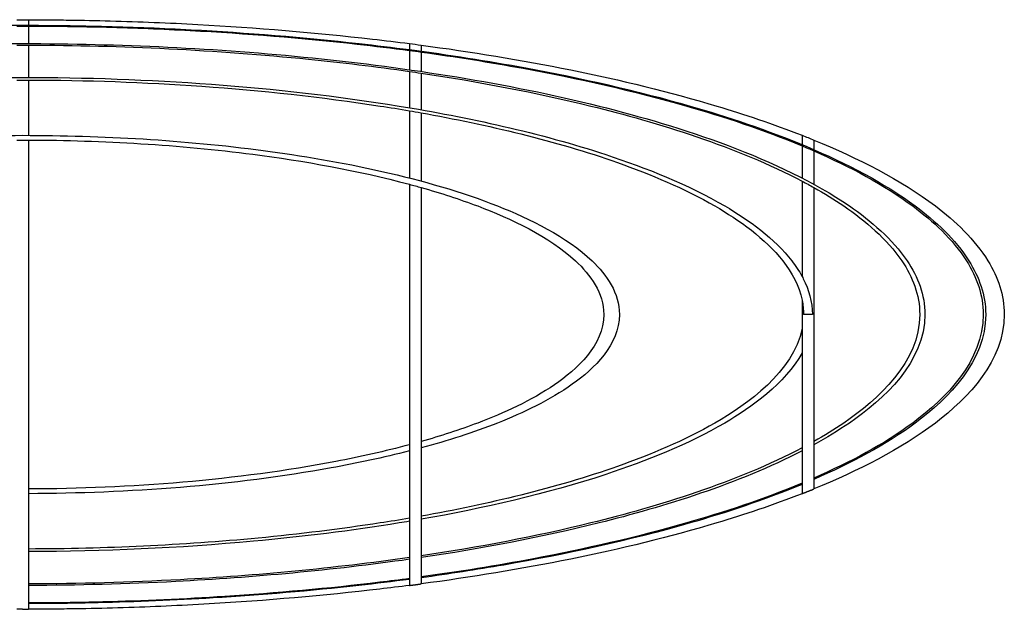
# Model space of a CAD drawing. Header units: millimetres. Extents: x 4869.14 to 4875.07, y 2221.36 to 2228.96.
# Tile 14 of 19: x 4874.07 to 4875.07, y 2225.78 to 2226.38. Entities that reach past the tile are written whole.
import ezdxf

# ---------------------------------------------------------------- set-up
doc = ezdxf.new("R2010")
doc.units = ezdxf.units.MM
doc.layers.add('MEDIDAS', color=7, linetype='Continuous', true_color=0x7d26cd)

# ---------------------------------------------------------------- blocks, each defined once
blk = doc.blocks.new('Sleet_2.00_lateral2')
at = {"layer": 'MEDIDAS', "color": 12, "lineweight": -3, "true_color": 0xc80000}
for points, knots in [([(4874.0675, 2226.3821), (4874.068, 2226.3821), (4874.0684, 2226.3821), (4874.0696, 2226.3821), (4874.0704, 2226.3821), (4874.072, 2226.3821), (4874.0728, 2226.3821), (4874.0735, 2226.3821)], [219.8554736, 219.8554736, 219.8554736, 219.8554736, 219.9888369, 219.9888369, 220.2267867, 220.2267867, 220.4647365, 220.4647365, 220.4647365, 220.4647365]), ([(4874.0735, 2226.3821), (4874.0743, 2226.3821), (4874.0751, 2226.3821), (4874.0767, 2226.3821), (4874.0775, 2226.3821), (4874.0787, 2226.3821), (4874.0791, 2226.3821), (4874.0795, 2226.3821)], [0, 0, 0, 0, 0.2379319, 0.2379319, 0.4758638, 0.4758638, 0.6092172, 0.6092172, 0.6092172, 0.6092172]), ([(4874.0795, 2226.3821), (4874.0809, 2226.3821), (4874.0822, 2226.3821), (4874.0853, 2226.382), (4874.087, 2226.382), (4874.0923, 2226.382), (4874.0959, 2226.382), (4874.1064, 2226.3819), (4874.1135, 2226.3818), (4874.1347, 2226.3815), (4874.1488, 2226.3812), (4874.1926, 2226.3801), (4874.2224, 2226.3789), (4874.3114, 2226.374), (4874.3711, 2226.3691), (4874.4425, 2226.3609), (4874.455, 2226.3594), (4874.4675, 2226.3578)], [0.609217, 0.609217, 0.609217, 0.609217, 1.012949, 1.012949, 1.550034, 1.550034, 2.624204, 2.624204, 4.772545, 4.772545, 9.06922, 9.06922, 18.134441, 18.134441, 36.227808, 36.227808, 40.024377, 40.024377, 40.024377, 40.024377]), ([(4874.0795, 2226.382), (4874.0795, 2226.3819), (4874.0795, 2226.3818), (4874.0795, 2226.3815), (4874.0795, 2226.3812), (4874.0795, 2226.3801), (4874.0795, 2226.3789), (4874.0795, 2226.377), (4874.0795, 2226.3767), (4874.0795, 2226.3764)], [665.534149, 665.534149, 665.534149, 665.534149, 667.68249, 667.68249, 671.979164, 671.979164, 681.044386, 681.044386, 682.614394, 682.614394, 682.614394, 682.614394]), ([(4873.2675, 2225.9143), (4873.23, 2225.9305), (4873.194, 2225.9496), (4873.1642, 2225.9716), (4873.1302, 2225.9968), (4873.0925, 2226.0348), (4873.0925, 2226.0821), (4873.0925, 2226.1018), (4873.0992, 2226.1201), (4873.1096, 2226.1366), (4873.1233, 2226.1585), (4873.1437, 2226.1773), (4873.1642, 2226.1925), (4873.2275, 2226.2394), (4873.319, 2226.2727), (4873.3936, 2226.2942), (4873.4481, 2226.3099), (4873.505, 2226.3227), (4873.617, 2226.3433), (4873.6742, 2226.3515), (4873.7876, 2226.3642), (4873.8449, 2226.3688), (4873.9305, 2226.3734), (4873.9591, 2226.3745), (4874.0163, 2226.376), (4874.0449, 2226.3764), (4874.0735, 2226.3764)], [82.154897, 82.154897, 82.154897, 82.154897, 94.088988, 94.088988, 94.088988, 108.39543, 108.39543, 108.39543, 114.270451, 114.270451, 114.270451, 122.178056, 122.178056, 122.178056, 147.552614, 147.552614, 147.552614, 164.653328, 164.653328, 181.831918, 181.831918, 199.032176, 199.032176, 207.648943, 207.648943, 216.266019, 216.266019, 216.266019, 216.266019]), ([(4874.0735, 2226.3764), (4874.1021, 2226.3764), (4874.1308, 2226.376), (4874.188, 2226.3745), (4874.2166, 2226.3734), (4874.3022, 2226.3688), (4874.3595, 2226.3642), (4874.4333, 2226.3559), (4874.4504, 2226.3538), (4874.4676, 2226.3516)], [0, 0, 0, 0, 8.617076, 8.617076, 17.233843, 17.233843, 34.434101, 34.434101, 39.606717, 39.606717, 39.606717, 39.606717]), ([(4874.0795, 2226.3756), (4874.0795, 2226.3725), (4874.0795, 2226.3681), (4874.0795, 2226.3609), (4874.0795, 2226.3594), (4874.0795, 2226.3578)], [683.833184, 683.833184, 683.833184, 683.833184, 699.137752, 699.137752, 702.936095, 702.936095, 702.936095, 702.936095]), ([(4874.0795, 2226.3756), (4874.106, 2226.3756), (4874.1325, 2226.3752), (4874.1874, 2226.3738), (4874.2158, 2226.3726), (4874.301, 2226.3681), (4874.358, 2226.3635), (4874.4321, 2226.3553), (4874.4498, 2226.3531), (4874.4675, 2226.3508)], [0.602447, 0.602447, 0.602447, 0.602447, 8.571173, 8.571173, 17.142044, 17.142044, 34.25094, 34.25094, 39.604058, 39.604058, 39.604058, 39.604058]), ([(4873.2675, 2225.9495), (4873.2548, 2225.9565), (4873.2427, 2225.9639), (4873.2314, 2225.9716), (4873.1964, 2225.9956), (4873.1544, 2226.0338), (4873.1544, 2226.0821), (4873.1544, 2226.102), (4873.1616, 2226.1204), (4873.1726, 2226.1367), (4873.1875, 2226.1588), (4873.2096, 2226.1776), (4873.2314, 2226.1925), (4873.3019, 2226.241), (4873.4046, 2226.2738), (4873.4864, 2226.2942), (4873.5805, 2226.3177), (4873.6816, 2226.3333), (4873.8271, 2226.3482), (4873.8765, 2226.3518), (4873.9748, 2226.3566), (4874.0243, 2226.3578), (4874.0735, 2226.3578)], [82.536307, 82.536307, 82.536307, 82.536307, 86.984816, 86.984816, 86.984816, 101.725374, 101.725374, 101.725374, 107.65627, 107.65627, 107.65627, 115.861449, 115.861449, 115.861449, 143.629574, 143.629574, 143.629574, 173.013029, 173.013029, 187.931591, 187.931591, 202.856795, 202.856795, 202.856795, 202.856795]), ([(4874.0735, 2226.3578), (4874.1228, 2226.3578), (4874.1723, 2226.3566), (4874.2706, 2226.3518), (4874.32, 2226.3482), (4874.4655, 2226.3333), (4874.5665, 2226.3177), (4874.6607, 2226.2942), (4874.7425, 2226.2738), (4874.8451, 2226.241), (4874.9157, 2226.1925), (4874.9375, 2226.1776), (4874.9596, 2226.1588), (4874.9745, 2226.1367), (4874.9855, 2226.1204), (4874.9927, 2226.102), (4874.9927, 2226.0821), (4874.9927, 2226.0338), (4874.9507, 2225.9956), (4874.9157, 2225.9716), (4874.9044, 2225.9639), (4874.8923, 2225.9565), (4874.8796, 2225.9495)], [0, 0, 0, 0, 14.925204, 14.925204, 29.843766, 29.843766, 59.227221, 59.227221, 59.227221, 86.995346, 86.995346, 86.995346, 95.200525, 95.200525, 95.200525, 101.131421, 101.131421, 101.131421, 115.871979, 115.871979, 115.871979, 120.320485, 120.320485, 120.320485, 120.320485]), ([(4874.4676, 2226.3578), (4874.4676, 2226.3577), (4874.4676, 2226.3565), (4874.4676, 2226.3535), (4874.4676, 2226.3526), (4874.4676, 2226.3516)], [648.70827, 648.70827, 648.70827, 648.70827, 663.027458, 663.027458, 667.684754, 667.684754, 667.684754, 667.684754]), ([(4874.0795, 2226.3562), (4874.1742, 2226.356), (4874.2707, 2226.3514), (4874.3987, 2226.3385), (4874.4331, 2226.3344), (4874.4675, 2226.3294)], [0.607293, 0.607293, 0.607293, 0.607293, 29.345806, 29.345806, 39.677893, 39.677893, 39.677893, 39.677893]), ([(4874.4676, 2226.3516), (4874.5073, 2226.3464), (4874.547, 2226.3402), (4874.642, 2226.3227), (4874.699, 2226.3099), (4874.7535, 2226.2942), (4874.8281, 2226.2727), (4874.9196, 2226.2394), (4874.9829, 2226.1925), (4875.0034, 2226.1773), (4875.0238, 2226.1585), (4875.0375, 2226.1366), (4875.0479, 2226.1201), (4875.0546, 2226.1018), (4875.0546, 2226.0821), (4875.0546, 2226.0348), (4875.0169, 2225.9968), (4874.9829, 2225.9716), (4874.9531, 2225.9496), (4874.9171, 2225.9305), (4874.8796, 2225.9143)], [39.609187, 39.609187, 39.609187, 39.609187, 51.612691, 51.612691, 68.713405, 68.713405, 68.713405, 94.087964, 94.087964, 94.087964, 101.995568, 101.995568, 101.995568, 107.870589, 107.870589, 107.870589, 122.177031, 122.177031, 122.177031, 134.111126, 134.111126, 134.111126, 134.111126]), ([(4874.4676, 2226.3508), (4874.4676, 2226.3487), (4874.4676, 2226.3462), (4874.4676, 2226.3399), (4874.4676, 2226.3359), (4874.4676, 2226.3312)], [668.896491, 668.896491, 668.896491, 668.896491, 677.94602, 677.94602, 687.814229, 687.814229, 687.814229, 687.814229]), ([(4874.4796, 2226.3562), (4874.5802, 2226.3428), (4874.6852, 2226.3228), (4874.7806, 2226.2942), (4874.8081, 2226.286), (4874.8379, 2226.2761), (4874.8675, 2226.2644)], [41.23265, 41.23265, 41.23265, 41.23265, 71.535998, 71.535998, 71.535998, 80.892397, 80.892397, 80.892397, 80.892397]), ([(4874.4796, 2226.3492), (4874.5144, 2226.3444), (4874.5492, 2226.3389), (4874.6391, 2226.3224), (4874.6957, 2226.3098), (4874.75, 2226.2942), (4874.7868, 2226.2836), (4874.8278, 2226.2702), (4874.8675, 2226.2537)], [40.814132, 40.814132, 40.814132, 40.814132, 51.338563, 51.338563, 68.350077, 68.350077, 68.350077, 80.888257, 80.888257, 80.888257, 80.888257]), ([(4874.4796, 2226.3492), (4874.4796, 2226.3472), (4874.4796, 2226.3448), (4874.4796, 2226.3385), (4874.4796, 2226.3344), (4874.4796, 2226.3294)], [666.656193, 666.656193, 666.656193, 666.656193, 675.279875, 675.279875, 685.614777, 685.614777, 685.614777, 685.614777]), ([(4874.4676, 2226.3294), (4874.4676, 2226.3204), (4874.4676, 2226.3088), (4874.4676, 2226.2942), (4874.4676, 2226.2936), (4874.4676, 2226.2931), (4874.4676, 2226.2925)], [689.03394, 689.03394, 689.03394, 689.03394, 707.329474, 707.329474, 707.329474, 708.097528, 708.097528, 708.097528, 708.097528]), ([(4874.4796, 2226.3277), (4874.4796, 2226.319), (4874.4796, 2226.308), (4874.4796, 2226.2942), (4874.4796, 2226.293), (4874.4796, 2226.2917), (4874.4796, 2226.2904)], [686.813785, 686.813785, 686.813785, 686.813785, 704.328432, 704.328432, 704.328432, 706.008567, 706.008567, 706.008567, 706.008567]), ([(4874.4796, 2226.3277), (4874.538, 2226.319), (4874.5964, 2226.308), (4874.6525, 2226.2942), (4874.7198, 2226.2777), (4874.8011, 2226.2528), (4874.8676, 2226.2178)], [40.88003, 40.88003, 40.88003, 40.88003, 58.394363, 58.394363, 58.394363, 81.229186, 81.229186, 81.229186, 81.229186]), ([(4873.2795, 2226.1209), (4873.2825, 2226.1264), (4873.286, 2226.1316), (4873.2899, 2226.1366), (4873.3075, 2226.1594), (4873.3337, 2226.1782), (4873.3582, 2226.1925), (4873.3954, 2226.2141), (4873.4388, 2226.2315), (4873.4795, 2226.2448), (4873.5467, 2226.2669), (4873.6203, 2226.2829), (4873.6899, 2226.2942), (4873.7529, 2226.3044), (4873.8175, 2226.3117), (4873.9449, 2226.3211), (4874.0096, 2226.3234), (4874.0735, 2226.3234)], [93.398117, 93.398117, 93.398117, 93.398117, 95.324469, 95.324469, 95.324469, 104.262144, 104.262144, 104.262144, 117.524112, 117.524112, 117.524112, 139.178347, 139.178347, 139.178347, 158.416079, 158.416079, 177.70254, 177.70254, 177.70254, 177.70254]), ([(4874.0735, 2226.3234), (4874.1375, 2226.3234), (4874.2021, 2226.3211), (4874.3296, 2226.3117), (4874.3942, 2226.3044), (4874.4572, 2226.2942), (4874.5268, 2226.2829), (4874.6004, 2226.2669), (4874.6676, 2226.2448), (4874.7083, 2226.2315), (4874.7517, 2226.2141), (4874.7889, 2226.1925), (4874.8134, 2226.1782), (4874.8395, 2226.1594), (4874.8572, 2226.1366), (4874.861, 2226.1317), (4874.8645, 2226.1264), (4874.8675, 2226.1209)], [0, 0, 0, 0, 19.286461, 19.286461, 38.524192, 38.524192, 38.524192, 60.178427, 60.178427, 60.178427, 73.440395, 73.440395, 73.440395, 82.378071, 82.378071, 82.378071, 84.298676, 84.298676, 84.298676, 84.298676]), ([(4874.0795, 2226.3207), (4874.0795, 2226.3128), (4874.0795, 2226.304), (4874.0795, 2226.2942), (4874.0795, 2226.286), (4874.0795, 2226.2761), (4874.0795, 2226.2644)], [724.047127, 724.047127, 724.047127, 724.047127, 734.445932, 734.445932, 734.445932, 743.80477, 743.80477, 743.80477, 743.80477]), ([(4874.0795, 2226.3207), (4874.1383, 2226.3206), (4874.1976, 2226.3185), (4874.3167, 2226.31), (4874.378, 2226.3035), (4874.4379, 2226.2942), (4874.4477, 2226.2927), (4874.4576, 2226.2911), (4874.4676, 2226.2894)], [0.602517, 0.602517, 0.602517, 0.602517, 18.307782, 18.307782, 36.577097, 36.577097, 36.577097, 39.650577, 39.650577, 39.650577, 39.650577]), ([(4874.4796, 2226.2873), (4874.5468, 2226.2753), (4874.6167, 2226.2588), (4874.6796, 2226.2367), (4874.713, 2226.2249), (4874.7479, 2226.2102), (4874.7787, 2226.1925), (4874.8035, 2226.1782), (4874.83, 2226.1595), (4874.8479, 2226.1366), (4874.8573, 2226.1247), (4874.8646, 2226.1113), (4874.8676, 2226.0965)], [40.874119, 40.874119, 40.874119, 40.874119, 61.489058, 61.489058, 61.489058, 72.376078, 72.376078, 72.376078, 81.384454, 81.384454, 81.384454, 85.996396, 85.996396, 85.996396, 85.996396]), ([(4873.6675, 2225.9463), (4873.6408, 2225.9535), (4873.6144, 2225.9619), (4873.5897, 2225.9716), (4873.5639, 2225.9818), (4873.5363, 2225.9949), (4873.4914, 2226.0268), (4873.4656, 2226.0513), (4873.4656, 2226.0821), (4873.4656, 2226.1039), (4873.4786, 2226.1224), (4873.4935, 2226.1366), (4873.5191, 2226.1611), (4873.5573, 2226.1797), (4873.5897, 2226.1925), (4873.6625, 2226.2212), (4873.7514, 2226.2388), (4873.9088, 2226.2596), (4873.9926, 2226.2644), (4874.0735, 2226.2644)], [41.027847, 41.027847, 41.027847, 41.027847, 49.236837, 49.236837, 49.236837, 58.327359, 58.327359, 67.207663, 67.207663, 67.207663, 73.712167, 73.712167, 73.712167, 84.98846, 84.98846, 84.98846, 109.130813, 109.130813, 134.237924, 134.237924, 134.237924, 134.237924]), ([(4874.0735, 2226.2644), (4874.1545, 2226.2644), (4874.2382, 2226.2596), (4874.3957, 2226.2388), (4874.4846, 2226.2212), (4874.5574, 2226.1925), (4874.5897, 2226.1797), (4874.628, 2226.1611), (4874.6536, 2226.1366), (4874.6685, 2226.1224), (4874.6815, 2226.1039), (4874.6815, 2226.0821), (4874.6815, 2226.0513), (4874.6557, 2226.0268), (4874.6108, 2225.9949), (4874.5832, 2225.9818), (4874.5574, 2225.9716), (4874.5327, 2225.9619), (4874.5063, 2225.9535), (4874.4796, 2225.9463)], [0, 0, 0, 0, 25.10711, 25.10711, 49.249463, 49.249463, 49.249463, 60.525757, 60.525757, 60.525757, 67.030261, 67.030261, 67.030261, 75.910565, 75.910565, 85.001086, 85.001086, 85.001086, 93.210077, 93.210077, 93.210077, 93.210077]), ([(4874.0795, 2226.2596), (4874.1552, 2226.2594), (4874.2332, 2226.2548), (4874.359, 2226.2385), (4874.4148, 2226.2287), (4874.4675, 2226.2146)], [0.618283, 0.618283, 0.618283, 0.618283, 23.982714, 23.982714, 39.879117, 39.879117, 39.879117, 39.879117]), ([(4874.0795, 2226.2596), (4874.0795, 2226.2413), (4874.0795, 2226.2191), (4874.0795, 2226.1925), (4874.0795, 2226.1772), (4874.0795, 2226.1584), (4874.0795, 2226.1366), (4874.0795, 2226.1201), (4874.0795, 2226.1018), (4874.0795, 2226.0821), (4874.0795, 2226.0351), (4874.0795, 2225.9972), (4874.0795, 2225.9716), (4874.0795, 2225.9451), (4874.0795, 2225.9228), (4874.0795, 2225.9045), (4874.0795, 2225.9029), (4874.0795, 2225.9013), (4874.0795, 2225.8997), (4874.0795, 2225.8881), (4874.0795, 2225.8782), (4874.0795, 2225.8699), (4874.0795, 2225.8601), (4874.0795, 2225.8513), (4874.0795, 2225.8434), (4874.0795, 2225.8425), (4874.0795, 2225.8416), (4874.0795, 2225.8407), (4874.0795, 2225.8269), (4874.0795, 2225.8162), (4874.0795, 2225.8079), (4874.0795, 2225.8079), (4874.0795, 2225.8079), (4874.0795, 2225.8079)], [304.136876, 304.136876, 304.136876, 304.136876, 318.276453, 318.276453, 318.276453, 326.103087, 326.103087, 326.103087, 331.962954, 331.962954, 331.962954, 346.151654, 346.151654, 346.151654, 360.291235, 360.291235, 360.291235, 361.552965, 361.552965, 361.552965, 370.911947, 370.911947, 370.911947, 381.309396, 381.309396, 381.309396, 382.515236, 382.515236, 382.515236, 401.235928, 401.235928, 401.235928, 401.237049, 401.237049, 401.237049, 401.237049]), ([(4874.8796, 2226.2596), (4874.9243, 2226.2413), (4874.9683, 2226.2191), (4875.0033, 2226.1925), (4875.0235, 2226.1772), (4875.0434, 2226.1584), (4875.0569, 2226.1366), (4875.0671, 2226.1201), (4875.0735, 2226.1018), (4875.0735, 2226.0821), (4875.0735, 2226.0351), (4875.037, 2225.9972), (4875.0033, 2225.9716), (4874.9683, 2225.9451), (4874.9243, 2225.9228), (4874.8796, 2225.9045)], [82.156456, 82.156456, 82.156456, 82.156456, 96.296142, 96.296142, 96.296142, 104.122776, 104.122776, 104.122776, 109.982643, 109.982643, 109.982643, 124.171342, 124.171342, 124.171342, 138.310879, 138.310879, 138.310879, 138.310879]), ([(4874.8676, 2226.2537), (4874.8676, 2226.2522), (4874.8676, 2226.2507), (4874.8676, 2226.2427), (4874.8676, 2226.2337), (4874.8676, 2226.221)], [455.411703, 455.411703, 455.411703, 455.411703, 459.448073, 459.448073, 474.279182, 474.279182, 474.279182, 474.279182]), ([(4874.8796, 2226.2485), (4874.9162, 2226.2326), (4874.9512, 2226.214), (4874.9802, 2226.1925), (4875.0008, 2226.1773), (4875.0212, 2226.1585), (4875.035, 2226.1366), (4875.0455, 2226.1201), (4875.0521, 2226.1018), (4875.0521, 2226.0821), (4875.0521, 2226.0348), (4875.0143, 2225.9968), (4874.9802, 2225.9716), (4874.9512, 2225.9501), (4874.9162, 2225.9315), (4874.8796, 2225.9156)], [82.159163, 82.159163, 82.159163, 82.159163, 93.807458, 93.807458, 93.807458, 101.725836, 101.725836, 101.725836, 107.602876, 107.602876, 107.602876, 121.924998, 121.924998, 121.924998, 133.57334, 133.57334, 133.57334, 133.57334]), ([(4874.8796, 2226.2485), (4874.8796, 2226.2475), (4874.8796, 2226.2463), (4874.8796, 2226.2385), (4874.8796, 2226.2287), (4874.8796, 2226.2146)], [445.445893, 445.445893, 445.445893, 445.445893, 448.397669, 448.397669, 464.294776, 464.294776, 464.294776, 464.294776]), ([(4874.8676, 2226.2178), (4874.8676, 2226.2105), (4874.8676, 2226.2021), (4874.8676, 2226.1925), (4874.8676, 2226.1797), (4874.8676, 2226.1611), (4874.8676, 2226.1366), (4874.8676, 2226.1319), (4874.8676, 2226.1266), (4874.8676, 2226.1209)], [475.4747, 475.4747, 475.4747, 475.4747, 483.590425, 483.590425, 483.590425, 494.866719, 494.866719, 494.866719, 497.055757, 497.055757, 497.055757, 497.055757]), ([(4874.4676, 2226.2146), (4874.4676, 2226.2076), (4874.4676, 2226.2003), (4874.4676, 2226.1925), (4874.4676, 2226.1776), (4874.4676, 2226.1588), (4874.4676, 2226.1366), (4874.4676, 2226.1203), (4874.4676, 2226.102), (4874.4676, 2226.0821), (4874.4676, 2226.0338), (4874.4676, 2225.9956), (4874.4676, 2225.9716), (4874.4676, 2225.9639), (4874.4676, 2225.9565), (4874.4676, 2225.9495), (4874.4676, 2225.9474), (4874.4676, 2225.9452), (4874.4676, 2225.9432), (4874.4676, 2225.9131), (4874.4676, 2225.8907), (4874.4676, 2225.8747), (4874.4676, 2225.8737), (4874.4676, 2225.8727), (4874.4676, 2225.8716), (4874.4676, 2225.8711), (4874.4676, 2225.8705), (4874.4676, 2225.8699), (4874.4676, 2225.8552), (4874.4676, 2225.8436), (4874.4676, 2225.8347), (4874.4676, 2225.8341), (4874.4676, 2225.8335), (4874.4676, 2225.8329), (4874.4676, 2225.8241), (4874.4676, 2225.8177), (4874.4676, 2225.8134)], [324.935626, 324.935626, 324.935626, 324.935626, 329.38401, 329.38401, 329.38401, 337.589188, 337.589188, 337.589188, 343.520084, 343.520084, 343.520084, 358.260642, 358.260642, 358.260642, 362.709151, 362.709151, 362.709151, 364.086645, 364.086645, 364.086645, 383.935098, 383.935098, 383.935098, 385.260699, 385.260699, 385.260699, 386.028768, 386.028768, 386.028768, 404.4911, 404.4911, 404.4911, 405.71359, 405.71359, 405.71359, 424.580734, 424.580734, 424.580734, 424.580734]), ([(4874.4796, 2226.2113), (4874.4994, 2226.2057), (4874.5187, 2226.1994), (4874.5371, 2226.1925), (4874.5704, 2226.1799), (4874.6102, 2226.1613), (4874.6368, 2226.1366), (4874.6519, 2226.1226), (4874.6655, 2226.104), (4874.6655, 2226.0821), (4874.6655, 2226.0507), (4874.638, 2226.026), (4874.5919, 2225.9945), (4874.5635, 2225.9816), (4874.5371, 2225.9716), (4874.5186, 2225.9646), (4874.4992, 2225.9584), (4874.4796, 2225.9528)], [41.091781, 41.091781, 41.091781, 41.091781, 47.136863, 47.136863, 47.136863, 58.718892, 58.718892, 58.718892, 65.278343, 65.278343, 65.278343, 74.298233, 74.298233, 83.632327, 83.632327, 83.632327, 89.711373, 89.711373, 89.711373, 89.711373]), ([(4874.4796, 2226.2113), (4874.4796, 2226.2053), (4874.4796, 2226.199), (4874.4796, 2226.1925), (4874.4796, 2226.1776), (4874.4796, 2226.1588), (4874.4796, 2226.1366), (4874.4796, 2226.1204), (4874.4796, 2226.102), (4874.4796, 2226.0821), (4874.4796, 2226.0337), (4874.4796, 2225.9955), (4874.4796, 2225.9716), (4874.4796, 2225.9651), (4874.4796, 2225.9588), (4874.4796, 2225.9528), (4874.4796, 2225.9506), (4874.4796, 2225.9484), (4874.4796, 2225.9463), (4874.4796, 2225.9159), (4874.4796, 2225.8931), (4874.4796, 2225.8768), (4874.4796, 2225.8758), (4874.4796, 2225.8747), (4874.4796, 2225.8737), (4874.4796, 2225.8724), (4874.4796, 2225.8711), (4874.4796, 2225.8699), (4874.4796, 2225.856), (4874.4796, 2225.845), (4874.4796, 2225.8364), (4874.4796, 2225.8358), (4874.4796, 2225.8353), (4874.4796, 2225.8347), (4874.4796, 2225.8258), (4874.4796, 2225.8193), (4874.4796, 2225.815)], [325.101893, 325.101893, 325.101893, 325.101893, 328.875306, 328.875306, 328.875306, 337.108316, 337.108316, 337.108316, 343.044451, 343.044451, 343.044451, 357.825704, 357.825704, 357.825704, 361.599258, 361.599258, 361.599258, 362.99448, 362.99448, 362.99448, 382.842395, 382.842395, 382.842395, 384.150168, 384.150168, 384.150168, 385.830317, 385.830317, 385.830317, 403.457739, 403.457739, 403.457739, 404.677656, 404.677656, 404.677656, 423.569908, 423.569908, 423.569908, 423.569908]), ([(4874.8796, 2226.2113), (4874.8902, 2226.2053), (4874.9004, 2226.199), (4874.91, 2226.1925), (4874.9319, 2226.1776), (4874.9541, 2226.1588), (4874.9691, 2226.1367), (4874.9802, 2226.1204), (4874.9874, 2226.102), (4874.9874, 2226.0821), (4874.9874, 2226.0337), (4874.945, 2225.9955), (4874.91, 2225.9716), (4874.9004, 2225.9651), (4874.8902, 2225.9588), (4874.8796, 2225.9528)], [82.62568, 82.62568, 82.62568, 82.62568, 86.398977, 86.398977, 86.398977, 94.631987, 94.631987, 94.631987, 100.568121, 100.568121, 100.568121, 115.349374, 115.349374, 115.349374, 119.122928, 119.122928, 119.122928, 119.122928]), ([(4874.8796, 2226.2113), (4874.8796, 2226.2057), (4874.8796, 2226.1994), (4874.8796, 2226.1925), (4874.8796, 2226.1799), (4874.8796, 2226.1613), (4874.8796, 2226.1366), (4874.8796, 2226.1226), (4874.8796, 2226.104), (4874.8796, 2226.0821), (4874.8796, 2226.0507), (4874.8796, 2226.026), (4874.8796, 2225.9945), (4874.8796, 2225.9816), (4874.8796, 2225.9716), (4874.8796, 2225.9646), (4874.8796, 2225.9584), (4874.8796, 2225.9528), (4874.8796, 2225.9517), (4874.8796, 2225.9506), (4874.8796, 2225.9495), (4874.8796, 2225.9428), (4874.8796, 2225.9372), (4874.8796, 2225.9325), (4874.8796, 2225.9254), (4874.8796, 2225.9199), (4874.8796, 2225.9156), (4874.8796, 2225.9151), (4874.8796, 2225.9147), (4874.8796, 2225.9143), (4874.8796, 2225.9077), (4874.8796, 2225.9047), (4874.8796, 2225.9045)], [203.98129, 203.98129, 203.98129, 203.98129, 210.026423, 210.026423, 210.026423, 221.608452, 221.608452, 221.608452, 228.167903, 228.167903, 228.167903, 237.187793, 237.187793, 246.521887, 246.521887, 246.521887, 252.600933, 252.600933, 252.600933, 253.83276, 253.83276, 253.83276, 261.525395, 261.525395, 261.525395, 273.030909, 273.030909, 273.030909, 274.227644, 274.227644, 274.227644, 293.036576, 293.036576, 293.036576, 293.036576]), ([(4874.8676, 2226.0965), (4874.8676, 2226.0919), (4874.8676, 2226.0871), (4874.8676, 2226.0821), (4874.8676, 2226.0771), (4874.8676, 2226.0722), (4874.8676, 2226.0676), (4874.8676, 2226.0588), (4874.8676, 2226.0507), (4874.8676, 2226.0432), (4874.8676, 2226.0303), (4874.8676, 2226.0194), (4874.8676, 2225.9949), (4874.8676, 2225.9818), (4874.8676, 2225.9716), (4874.8676, 2225.9619), (4874.8676, 2225.9535), (4874.8676, 2225.9463), (4874.8676, 2225.9452), (4874.8676, 2225.9442), (4874.8676, 2225.9432), (4874.8676, 2225.9363), (4874.8676, 2225.9306), (4874.8676, 2225.926), (4874.8676, 2225.9196), (4874.8676, 2225.9144), (4874.8676, 2225.9105)], [231.403528, 231.403528, 231.403528, 231.403528, 232.895376, 232.895376, 232.895376, 234.339885, 234.339885, 234.339885, 237.050329, 237.050329, 237.050329, 241.77568, 241.77568, 250.866201, 250.866201, 250.866201, 259.075192, 259.075192, 259.075192, 260.298605, 260.298605, 260.298605, 268.475847, 268.475847, 268.475847, 279.483686, 279.483686, 279.483686, 279.483686]), ([(4874.8676, 2226.0676), (4874.8587, 2226.0238), (4874.8117, 2225.9906), (4874.7787, 2225.9716), (4874.7479, 2225.9539), (4874.713, 2225.9393), (4874.6796, 2225.9275), (4874.6167, 2225.9053), (4874.5468, 2225.8888), (4874.4796, 2225.8768)], [89.01623, 89.01623, 89.01623, 89.01623, 103.384918, 103.384918, 103.384918, 114.271937, 114.271937, 114.271937, 134.886895, 134.886895, 134.886895, 134.886895]), ([(4874.8676, 2226.0432), (4874.8504, 2226.0116), (4874.8153, 2225.9871), (4874.7889, 2225.9716), (4874.7517, 2225.95), (4874.7083, 2225.9327), (4874.6676, 2225.9193), (4874.6076, 2225.8996), (4874.5424, 2225.8847), (4874.4796, 2225.8737)], [92.781148, 92.781148, 92.781148, 92.781148, 104.261443, 104.261443, 104.261443, 117.523411, 117.523411, 117.523411, 136.870585, 136.870585, 136.870585, 136.870585]), ([(4874.4676, 2225.9495), (4874.4425, 2225.9428), (4874.4172, 2225.9372), (4874.3926, 2225.9325), (4874.2921, 2225.9132), (4874.1821, 2225.9048), (4874.0795, 2225.9045)], [90.943199, 90.943199, 90.943199, 90.943199, 98.635835, 98.635835, 98.635835, 130.147016, 130.147016, 130.147016, 130.147016]), ([(4874.8676, 2225.9463), (4874.8011, 2225.9113), (4874.7198, 2225.8865), (4874.6525, 2225.8699), (4874.5959, 2225.856), (4874.5372, 2225.845), (4874.4796, 2225.8364)], [120.51815, 120.51815, 120.51815, 120.51815, 143.353988, 143.353988, 143.353988, 160.98141, 160.98141, 160.98141, 160.98141]), ([(4874.4676, 2225.9432), (4874.4408, 2225.9363), (4874.4138, 2225.9306), (4874.3879, 2225.9259), (4874.2885, 2225.9079), (4874.1807, 2225.9), (4874.0795, 2225.8997)], [94.433489, 94.433489, 94.433489, 94.433489, 102.610732, 102.610732, 102.610732, 133.624083, 133.624083, 133.624083, 133.624083]), ([(4874.8676, 2225.9432), (4874.803, 2225.9099), (4874.7254, 2225.886), (4874.6607, 2225.8699), (4874.6016, 2225.8552), (4874.54, 2225.8436), (4874.4796, 2225.8347)], [121.697979, 121.697979, 121.697979, 121.697979, 143.640104, 143.640104, 143.640104, 162.102437, 162.102437, 162.102437, 162.102437]), ([(4874.8676, 2225.9105), (4874.8279, 2225.8939), (4874.7869, 2225.8805), (4874.75, 2225.8699), (4874.699, 2225.8553), (4874.646, 2225.8433), (4874.5939, 2225.8334), (4874.5561, 2225.8263), (4874.5178, 2225.8202), (4874.4796, 2225.815)], [134.841426, 134.841426, 134.841426, 134.841426, 147.382379, 147.382379, 147.382379, 163.423843, 163.423843, 163.423843, 174.99525, 174.99525, 174.99525, 174.99525]), ([(4874.8676, 2225.9092), (4874.829, 2225.8933), (4874.7893, 2225.8802), (4874.7535, 2225.8699), (4874.6918, 2225.8521), (4874.6269, 2225.8381), (4874.5636, 2225.8271), (4874.5357, 2225.8223), (4874.5077, 2225.818), (4874.4796, 2225.8141)], [135.377674, 135.377674, 135.377674, 135.377674, 147.551589, 147.551589, 147.551589, 167.041873, 167.041873, 167.041873, 175.539721, 175.539721, 175.539721, 175.539721]), ([(4874.8676, 2225.9092), (4874.8676, 2225.9092), (4874.8676, 2225.9092), (4874.8676, 2225.9092), (4874.8676, 2225.9029), (4874.8676, 2225.8999), (4874.8676, 2225.8997)], [280.680675, 280.680675, 280.680675, 280.680675, 280.68156, 280.68156, 280.68156, 299.489198, 299.489198, 299.489198, 299.489198]), ([(4874.8676, 2225.8997), (4874.8379, 2225.8881), (4874.8081, 2225.8782), (4874.7806, 2225.8699), (4874.6851, 2225.8413), (4874.58, 2225.8213), (4874.4796, 2225.8079)], [139.572612, 139.572612, 139.572612, 139.572612, 148.931487, 148.931487, 148.931487, 179.255468, 179.255468, 179.255468, 179.255468]), ([(4874.4676, 2225.8747), (4874.4576, 2225.873), (4874.4477, 2225.8714), (4874.4379, 2225.8699), (4874.3967, 2225.8636), (4874.355, 2225.8585), (4874.3135, 2225.8545), (4874.2362, 2225.8472), (4874.1572, 2225.8436), (4874.0795, 2225.8434)], [136.116004, 136.116004, 136.116004, 136.116004, 139.183899, 139.183899, 139.183899, 151.728172, 151.728172, 151.728172, 175.159273, 175.159273, 175.159273, 175.159273]), ([(4874.4676, 2225.8716), (4874.4641, 2225.8711), (4874.4606, 2225.8705), (4874.4572, 2225.8699), (4874.4081, 2225.8619), (4874.3582, 2225.8558), (4874.3087, 2225.8513), (4874.2329, 2225.8443), (4874.1557, 2225.8409), (4874.0795, 2225.8407)], [138.104593, 138.104593, 138.104593, 138.104593, 139.177646, 139.177646, 139.177646, 154.146668, 154.146668, 154.146668, 177.099334, 177.099334, 177.099334, 177.099334]), ([(4874.4676, 2225.8347), (4874.3906, 2225.8237), (4874.3118, 2225.8163), (4874.2343, 2225.8122), (4874.1828, 2225.8094), (4874.1311, 2225.808), (4874.0795, 2225.8079)], [162.201326, 162.201326, 162.201326, 162.201326, 185.646183, 185.646183, 185.646183, 201.127841, 201.127841, 201.127841, 201.127841]), ([(4874.4676, 2225.8329), (4874.3891, 2225.8218), (4874.3087, 2225.8144), (4874.2295, 2225.8103), (4874.1797, 2225.8077), (4874.1295, 2225.8064), (4874.0795, 2225.8063)], [163.324927, 163.324927, 163.324927, 163.324927, 187.250108, 187.250108, 187.250108, 202.255844, 202.255844, 202.255844, 202.255844]), ([(4874.4796, 2225.815), (4874.4796, 2225.8147), (4874.4796, 2225.8144), (4874.4796, 2225.8141), (4874.4796, 2225.8141), (4874.4796, 2225.8141), (4874.4796, 2225.8141)], [423.569908, 423.569908, 423.569908, 423.569908, 424.774616, 424.774616, 424.774616, 424.852746, 424.852746, 424.852746, 424.852746]), ([(4874.4676, 2225.8133), (4874.4575, 2225.812), (4874.4474, 2225.8107), (4874.385, 2225.8032), (4874.3321, 2225.7985), (4874.2795, 2225.7951), (4874.2382, 2225.7924), (4874.1966, 2225.7906), (4874.1551, 2225.7895), (4874.1299, 2225.7889), (4874.1047, 2225.7885), (4874.0795, 2225.7885)], [176.204981, 176.204981, 176.204981, 176.204981, 179.25773, 179.25773, 195.115823, 195.115823, 195.115823, 207.574486, 207.574486, 207.574486, 215.130706, 215.130706, 215.130706, 215.130706]), ([(4874.4676, 2225.8125), (4874.4504, 2225.8103), (4874.4332, 2225.8082), (4874.3667, 2225.8008), (4874.317, 2225.7966), (4874.2675, 2225.7936), (4874.2286, 2225.7912), (4874.1894, 2225.7896), (4874.1504, 2225.7887), (4874.1268, 2225.7881), (4874.1031, 2225.7878), (4874.0795, 2225.7878)], [176.748383, 176.748383, 176.748383, 176.748383, 181.939403, 181.939403, 196.853528, 196.853528, 196.853528, 208.58485, 208.58485, 208.58485, 215.665846, 215.665846, 215.665846, 215.665846]), ([(4874.0795, 2225.8079), (4874.0795, 2225.8074), (4874.0795, 2225.8068), (4874.0795, 2225.8063), (4874.0795, 2225.8063), (4874.0795, 2225.8063), (4874.0795, 2225.8063)], [401.237049, 401.237049, 401.237049, 401.237049, 402.44546, 402.44546, 402.44546, 402.456684, 402.456684, 402.456684, 402.456684]), ([(4874.0795, 2225.8063), (4874.0795, 2225.805), (4874.0795, 2225.8038), (4874.0795, 2225.7965), (4874.0795, 2225.7918), (4874.0795, 2225.7885), (4874.0795, 2225.7885), (4874.0795, 2225.7885), (4874.0795, 2225.7885)], [402.456684, 402.456684, 402.456684, 402.456684, 405.483864, 405.483864, 421.551342, 421.551342, 421.551342, 421.551355, 421.551355, 421.551355, 421.551355]), ([(4874.4676, 2225.8063), (4874.4575, 2225.805), (4874.4475, 2225.8038), (4874.3799, 2225.7959), (4874.3215, 2225.7909), (4874.2344, 2225.7858), (4874.2052, 2225.7845), (4874.1616, 2225.7832), (4874.147, 2225.7828), (4874.1251, 2225.7825), (4874.1178, 2225.7823), (4874.1069, 2225.7822), (4874.1033, 2225.7822), (4874.096, 2225.7821), (4874.0923, 2225.7821), (4874.0887, 2225.7821), (4874.0857, 2225.7821), (4874.0826, 2225.7821), (4874.0795, 2225.7821)], [180.465, 180.465, 180.465, 180.465, 183.503392, 183.503392, 201.206316, 201.206316, 210.075602, 210.075602, 214.512275, 214.512275, 216.730706, 216.730706, 217.839933, 217.839933, 218.949162, 218.949162, 218.949162, 219.864736, 219.864736, 219.864736, 219.864736]), ([(4874.4676, 2225.8134), (4874.4676, 2225.8134), (4874.4676, 2225.8133), (4874.4676, 2225.8133), (4874.4676, 2225.8131), (4874.4676, 2225.8128), (4874.4676, 2225.8126)], [424.580734, 424.580734, 424.580734, 424.580734, 424.612325, 424.612325, 424.612325, 425.747628, 425.747628, 425.747628, 425.747628]), ([(4874.4676, 2225.8126), (4874.4676, 2225.8126), (4874.4676, 2225.8126), (4874.4676, 2225.8125), (4874.4676, 2225.8117), (4874.4676, 2225.811), (4874.4676, 2225.8103), (4874.4676, 2225.8077), (4874.4676, 2225.8064), (4874.4676, 2225.8063)], [425.747628, 425.747628, 425.747628, 425.747628, 425.816107, 425.816107, 425.816107, 429.638771, 429.638771, 429.638771, 444.644508, 444.644508, 444.644508, 444.644508]), ([(4874.4796, 2225.8141), (4874.4796, 2225.8134), (4874.4796, 2225.8127), (4874.4796, 2225.8122), (4874.4796, 2225.8094), (4874.4796, 2225.808), (4874.4796, 2225.8079)], [424.852746, 424.852746, 424.852746, 424.852746, 428.122513, 428.122513, 428.122513, 443.604171, 443.604171, 443.604171, 443.604171]), ([(4874.0795, 2225.7877), (4874.0795, 2225.7877), (4874.0795, 2225.7876), (4874.0795, 2225.7858), (4874.0795, 2225.7845), (4874.0795, 2225.7832), (4874.0795, 2225.7828), (4874.0795, 2225.7825), (4874.0795, 2225.7823), (4874.0795, 2225.7822), (4874.0795, 2225.7822), (4874.0795, 2225.7822)], [422.805287, 422.805287, 422.805287, 422.805287, 423.186788, 423.186788, 432.056073, 432.056073, 436.492747, 436.492747, 438.711177, 438.711177, 439.820404, 439.820404, 439.820404, 439.820404])]:
    blk.add_open_spline(points, degree=3, knots=knots, dxfattribs=at)
for points, degree in [([(4874.0675, 2226.3756), (4874.0695, 2226.3756), (4874.0715, 2226.3756), (4874.0735, 2226.3756)], 3), ([(4874.0735, 2226.3756), (4874.0755, 2226.3756), (4874.0775, 2226.3756), (4874.0795, 2226.3756)], 3), ([(4874.4676, 2226.3578), (4874.4715, 2226.3573), (4874.4755, 2226.3568), (4874.4796, 2226.3562)], 3), ([(4874.0675, 2226.3562), (4874.0695, 2226.3562), (4874.0715, 2226.3562), (4874.0735, 2226.3562)], 3), ([(4874.0735, 2226.3562), (4874.0755, 2226.3562), (4874.0775, 2226.3562), (4874.0795, 2226.3562)], 3), ([(4874.0795, 2226.3562), (4874.0795, 2226.3479), (4874.0795, 2226.3372), (4874.0795, 2226.3234)], 3), ([(4874.4676, 2226.3516), (4874.4676, 2226.3516), (4874.4676, 2226.3516), (4874.4676, 2226.3516)], 3), ([(4874.4676, 2226.3508), (4874.4716, 2226.3503), (4874.4756, 2226.3497), (4874.4796, 2226.3492)], 3), ([(4874.4796, 2226.3562), (4874.4796, 2226.3561), (4874.4796, 2226.3541), (4874.4796, 2226.35)], 3), ([(4874.4676, 2226.3312), (4874.4676, 2226.3312), (4874.4676, 2226.3312), (4874.4676, 2226.3312)], 3), ([(4874.4676, 2226.3294), (4874.4716, 2226.3289), (4874.4756, 2226.3283), (4874.4796, 2226.3277)], 3), ([(4874.0675, 2226.3207), (4874.0695, 2226.3207), (4874.0715, 2226.3207), (4874.0735, 2226.3207)], 3), ([(4874.0735, 2226.3207), (4874.0755, 2226.3207), (4874.0775, 2226.3207), (4874.0795, 2226.3207)], 3), ([(4874.4676, 2226.2894), (4874.4715, 2226.2887), (4874.4755, 2226.288), (4874.4796, 2226.2873)], 3), ([(4874.4676, 2226.2894), (4874.4676, 2226.2735), (4874.4676, 2226.251), (4874.4676, 2226.221)], 3), ([(4874.4796, 2226.2873), (4874.4796, 2226.271), (4874.4796, 2226.2482), (4874.4796, 2226.2178)], 3), ([(4874.0676, 2226.2596), (4874.0696, 2226.2596), (4874.0716, 2226.2596), (4874.0735, 2226.2596)], 3), ([(4874.0735, 2226.2596), (4874.0755, 2226.2596), (4874.0775, 2226.2596), (4874.0795, 2226.2596)], 3), ([(4874.8676, 2226.2644), (4874.8716, 2226.2629), (4874.8756, 2226.2613), (4874.8796, 2226.2596)], 3), ([(4874.8676, 2226.2644), (4874.8676, 2226.2642), (4874.8676, 2226.2612), (4874.8676, 2226.2549)], 3), ([(4874.8796, 2226.2596), (4874.8796, 2226.2594), (4874.8796, 2226.2563), (4874.8796, 2226.2498)], 3), ([(4874.8676, 2226.2537), (4874.8716, 2226.252), (4874.8756, 2226.2503), (4874.8796, 2226.2485)], 3), ([(4874.8676, 2226.2178), (4874.8716, 2226.2157), (4874.8756, 2226.2135), (4874.8796, 2226.2113)], 3), ([(4874.4676, 2226.2146), (4874.4716, 2226.2135), (4874.4756, 2226.2124), (4874.4796, 2226.2113)], 3), ([(4874.8675, 2226.1209), (4874.868, 2226.1201), (4874.8684, 2226.1193), (4874.8688, 2226.1185)], 3), ([(4874.8676, 2226.1208), (4874.868, 2226.12), (4874.8684, 2226.1193), (4874.8688, 2226.1185)], 3), ([(4874.8676, 2226.1208), (4874.868, 2226.12), (4874.8684, 2226.1193), (4874.8688, 2226.1185)], 3), ([(4874.8688, 2226.1185), (4874.8745, 2226.1073), (4874.878, 2226.0951), (4874.878, 2226.0821)], 3), ([(4874.8676, 2226.0965), (4874.8685, 2226.0918), (4874.869, 2226.087), (4874.869, 2226.0821)], 3), ([(4874.8676, 2225.9105), (4874.8676, 2225.91), (4874.8676, 2225.9096), (4874.8676, 2225.9092)], 3), ([(4874.0795, 2225.7885), (4874.0795, 2225.7882), (4874.0795, 2225.788), (4874.0795, 2225.7878)], 3), ([(4874.0795, 2225.7821), (4874.0795, 2225.7821), (4874.0795, 2225.7821)], 2)]:
    blk.add_open_spline(points, degree=degree, dxfattribs=at)
for points, weights in [([(4874.878, 2226.0821), (4874.8736, 2226.0821), (4874.869, 2226.0821)], [1, 0.999971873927, 1]), ([(4874.8676, 2225.8997), (4874.8736, 2225.9021), (4874.8796, 2225.9045)], [0.857280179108, 0.857847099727, 0.858500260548]), ([(4874.4676, 2225.8063), (4874.4736, 2225.8071), (4874.4796, 2225.8079)], [0.885194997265, 0.884080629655, 0.88300550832]), ([(4874.0735, 2225.7821), (4874.0705, 2225.7821), (4874.0675, 2225.7821)], [1, 0.99875889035, 0.99752829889]), ([(4874.0735, 2225.7821), (4874.0765, 2225.7821), (4874.0795, 2225.7821)], [1, 0.998758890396, 0.997528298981])]:
    blk.add_rational_spline(points, weights, degree=2, dxfattribs=at)

msp = doc.modelspace()

# ---------------------------------------------------------------- block references
msp.add_blockref('Sleet_2.00_lateral2', (0, 0))

doc.saveas('drawing.dxf')
